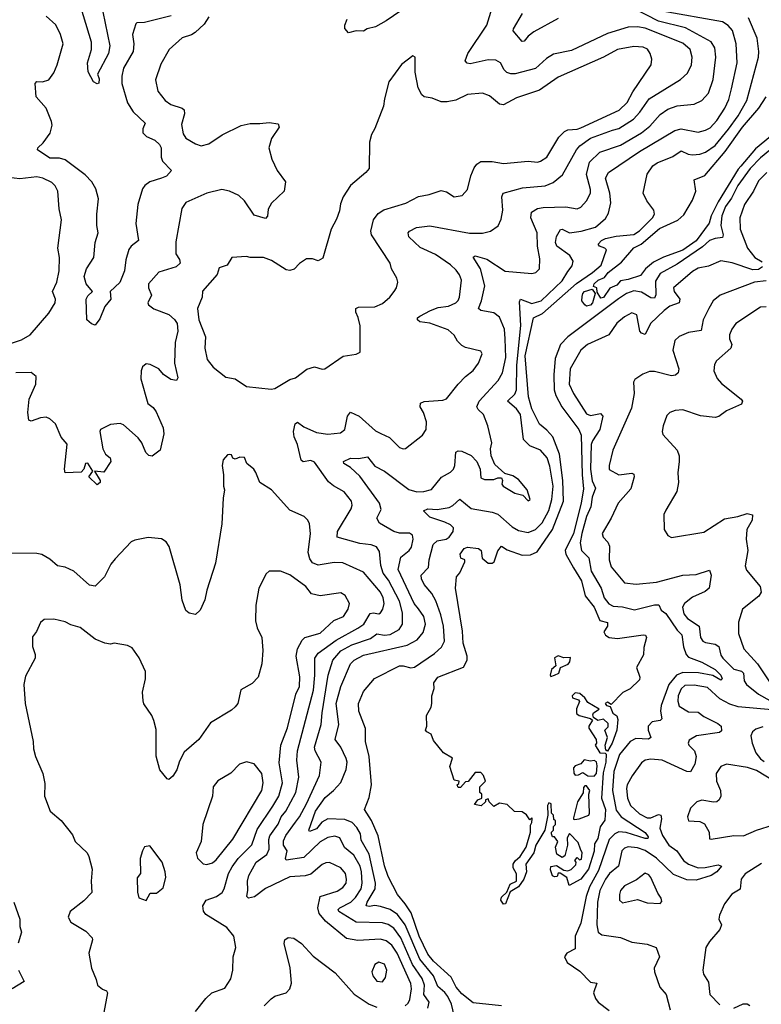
# Model space of a CAD drawing. Extents: x 1771496 to 1971148, y 471553 to 643630.
# Tile 225 of 256: x 1806205 to 1810130, y 597594 to 602803. Entities that reach past the tile are written whole.
import ezdxf

# ---------------------------------------------------------------- set-up
doc = ezdxf.new("R2010")
doc.units = 0

msp = doc.modelspace()

# ---------------------------------------------------------------- linework, layer by layer
at = {"layer": '0CON10XD'}
for points in [[(1806644.8, 602845), (1806681.1, 602665), (1806674.1, 602625), (1806616.2, 602515), (1806625, 602490), (1806623.6, 602466.4), (1806615, 602463.3), (1806596.2, 602475), (1806568.1, 602528.1), (1806563.3, 602575), (1806584.1, 602645), (1806584.2, 602685), (1806499.7, 602965)], [(1808365, 597572.5), (1808372.7, 597605), (1808344.4, 597645), (1808347.2, 597695), (1808335, 597730.4), (1808283.8, 597803.8), (1808221.8, 597945), (1808185, 597996.4), (1808155, 598015.6), (1808125, 598024.8), (1807985, 598028.3), (1807893.3, 598085), (1807890, 598095), (1807900, 598105), (1807957.8, 598135), (1807981.7, 598158.3), (1808012, 598205), (1808018.1, 598235), (1808014.1, 598295), (1808005.9, 598325), (1807972.6, 598382.6), (1807923.3, 598423.3), (1807898.5, 598475), (1807873.4, 598483.4), (1807835, 598476.3), (1807795, 598453.2), (1807709.4, 598370.6), (1807615, 598355.8), (1807611.1, 598365), (1807620.9, 598405), (1807601.6, 598435), (1807600.7, 598459.3), (1807613.1, 598486.9), (1807665, 598558.2), (1807685.7, 598585), (1807722.7, 598655), (1807791.4, 598805), (1807800.4, 598875), (1807768.4, 598935), (1807765.3, 598955), (1807801, 599075), (1807804.8, 599135), (1807837.7, 599335), (1807861.6, 599415), (1807905, 599463.5), (1807963.2, 599495), (1808060.8, 599529.2), (1808095, 599554.2), (1808135, 599546.7), (1808165, 599551), (1808213.2, 599576.8), (1808230.8, 599605), (1808230.5, 599665), (1808215.8, 599725.8), (1808157.2, 599837.2), (1808129.1, 599875), (1808115.6, 599915), (1808109.5, 599989.5), (1808093.8, 600013.8), (1808065.2, 600025.2), (1808005, 600032), (1807885.4, 600065.4), (1807887.5, 600095), (1807959.5, 600215), (1807964.5, 600235), (1807961.1, 600255), (1807922.9, 600305), (1807865, 600336.7), (1807838.3, 600358.3), (1807765, 600462.9), (1807745, 600470.6), (1807705, 600464.4), (1807695, 600472), (1807674.7, 600554.7), (1807656.6, 600596.6), (1807653.9, 600625), (1807661.9, 600665), (1807675, 600674.2), (1807709.3, 600649.3), (1807775, 600618.7), (1807835, 600610.4), (1807903.4, 600616.6), (1807925.7, 600635), (1807939.1, 600705), (1807955, 600727.1), (1808000.6, 600705), (1808088.1, 600628.1), (1808115.7, 600614.3), (1808162.2, 600592.2), (1808215, 600539.2), (1808235, 600532.5), (1808246.7, 600535), (1808336, 600605), (1808355.4, 600634.6), (1808357.3, 600675), (1808341.5, 600725), (1808324.5, 600755), (1808326, 600775), (1808345, 600782.5), (1808445, 600790.6), (1808462.9, 600797.1), (1808525.6, 600875), (1808564.1, 600915.9), (1808605, 600947.1), (1808632.2, 600985), (1808652, 601035), (1808645, 601049.2), (1808565, 601068.6), (1808545, 601079.4), (1808522.4, 601102.4), (1808503.7, 601133.7), (1808471.7, 601161.7), (1808375, 601198.2), (1808323.3, 601205), (1808310, 601215), (1808310, 601225), (1808322, 601235), (1808379.2, 601265), (1808419.9, 601280.1), (1808475, 601287.8), (1808512.2, 601305), (1808525, 601317.3), (1808533.1, 601335), (1808542.5, 601425), (1808532.9, 601452.9), (1808515, 601477.5), (1808485, 601505.6), (1808405, 601560.4), (1808325, 601598.2), (1808264.4, 601655), (1808260.6, 601675), (1808268.6, 601685), (1808305, 601703.6), (1808375, 601711.8), (1808585, 601673.8), (1808655, 601672.9), (1808696.2, 601683.8), (1808737, 601713), (1808753.1, 601746.9), (1808761.1, 601795), (1808756.1, 601865), (1808763.3, 601885), (1808866.7, 601913.3), (1808985.2, 601924.8), (1809028.5, 601941.5), (1809078, 601982), (1809151.2, 602115), (1809169.6, 602135), (1809225, 602176), (1809341.9, 602218.1), (1809375, 602228.1), (1809452.5, 602277.5), (1809486.4, 602313.6), (1809536.1, 602385), (1809702.6, 602487.4), (1809739.9, 602520.1), (1809760.4, 602565), (1809764, 602605), (1809752.5, 602645), (1809715, 602679.7), (1809515, 602758.8), (1809475.2, 602764.8), (1809425, 602763.1), (1809315, 602730), (1809125, 602640.4), (1809029.4, 602620.6), (1808992.2, 602597.8), (1808934.3, 602545), (1808827.5, 602517.5), (1808805, 602516.1), (1808783.1, 602523.1), (1808768.2, 602538.2), (1808748.9, 602575), (1808725, 602589.6), (1808685, 602590.9), (1808588.9, 602568.9), (1808572.6, 602572.6), (1808562.5, 602585), (1808577.3, 602625), (1808677.5, 602775), (1808705.4, 602865)], [(1808315, 599686.9), (1808292.9, 599715), (1808207.4, 599895), (1808221.4, 599958.6), (1808265.9, 599994.1), (1808277.8, 600012.2), (1808287.9, 600055), (1808282.9, 600075), (1808267.1, 600087.1), (1808215, 600087.3), (1808185, 600095.4), (1808108.7, 600138.7), (1808095.6, 600165), (1808118.6, 600211.4), (1808108.7, 600245), (1808005, 600388.2), (1807955, 600433.2), (1807920, 600455), (1807918, 600465), (1807955, 600482.6), (1807999.2, 600480.8), (1808045, 600489.5), (1808085, 600441.2), (1808135, 600413.8), (1808265, 600317.7), (1808306.7, 600305), (1808343.8, 600306.2), (1808385, 600318.2), (1808437.3, 600382.7), (1808485, 600410), (1808500, 600425), (1808507.8, 600445), (1808513.3, 600515), (1808525, 600522.2), (1808545, 600519.5), (1808595, 600498.1), (1808624.4, 600465), (1808641.2, 600425), (1808645, 600380), (1808665, 600371.2), (1808715, 600371.2), (1808735, 600380), (1808755, 600378.8), (1808760, 600365), (1808756.2, 600345), (1808763.8, 600335), (1808825, 600298), (1808868.3, 600288.3), (1808895, 600257.5), (1808906.7, 600265), (1808890, 600315), (1808845, 600370), (1808815, 600389.2), (1808771.9, 600401.9), (1808719.8, 600449.8), (1808699.4, 600495), (1808697, 600533), (1808704.4, 600565), (1808682.9, 600655), (1808659.5, 600715), (1808630.8, 600740.8), (1808624.6, 600755), (1808636.6, 600785), (1808737.9, 600895), (1808760, 600935), (1808777.4, 601015), (1808773.4, 601115), (1808770.3, 601165), (1808745, 601228.6), (1808715, 601251.9), (1808645, 601264.5), (1808633.1, 601275), (1808649.6, 601315), (1808665.7, 601395), (1808644.4, 601484.4), (1808605, 601547.5), (1808615, 601554.2), (1808676.6, 601536.6), (1808775, 601473.2), (1808915, 601460), (1808936.2, 601465), (1808955.6, 601485), (1808957.8, 601537.8), (1808945.3, 601605.3), (1808943.9, 601675), (1808909.6, 601755), (1808913.3, 601785), (1808945, 601804.6), (1808975, 601809.2), (1809095, 601812.2), (1809155, 601802.3), (1809175, 601811.2), (1809205.4, 601845), (1809225.4, 601885), (1809225.3, 601905), (1809203.8, 601983.8), (1809220.7, 602049.3), (1809275, 602101.8), (1809385, 602139.6), (1809496, 602204), (1809540.2, 602239.8), (1809595, 602302.3), (1809635, 602329.7), (1809685, 602347.1), (1809775, 602356.9), (1809815, 602375.5), (1809850, 602415), (1809874.2, 602485.8), (1809888.2, 602605), (1809883.4, 602655), (1809865, 602686.2), (1809729.4, 602759.4), (1809584.9, 602794.9), (1809455, 602862.5)], [(1808255, 602872.7), (1808145, 602797.3), (1808087.5, 602765), (1808044.5, 602755.5), (1808025, 602742.5), (1807985, 602744.2), (1807945, 602733.3), (1807926.4, 602756.4), (1807926.2, 602775), (1807938.6, 602805)], [(1808755, 597585.5), (1808605, 597601.5), (1808545, 597650), (1808515.2, 597685), (1808488.1, 597738.1), (1808395, 597821.9), (1808365, 597858.6), (1808319.4, 597955), (1808276.9, 598076.9), (1808245, 598124.7), (1808204.6, 598175), (1808155, 598270), (1808135, 598327.1), (1808101.9, 598485), (1808066.7, 598566.7), (1808030, 598625), (1808055, 598687.5), (1808067.1, 598755), (1808054.1, 598905), (1808035.4, 598985), (1808035, 599052.5), (1808000, 599145), (1807997.2, 599185), (1808025, 599248.6), (1808082.3, 599317.7), (1808215, 599384.6), (1808235, 599385.3), (1808275, 599374.1), (1808295, 599377.2), (1808400.9, 599449.1), (1808437, 599483), (1808453.2, 599515), (1808447.5, 599595), (1808434.3, 599655), (1808407.8, 599727.8), (1808386.6, 599766.6), (1808345.7, 599815), (1808330.7, 599845), (1808328.8, 599865), (1808368.8, 599905), (1808372.2, 599945), (1808392.8, 600027.2), (1808414, 600046), (1808462, 600055), (1808478.5, 600065), (1808498.8, 600095), (1808500, 600115), (1808485, 600130.5), (1808455.5, 600145.5), (1808375, 600170.7), (1808342, 600205), (1808365.4, 600214.6), (1808415, 600211.7), (1808477.3, 600222.7), (1808497.9, 600232.1), (1808535, 600265.8), (1808595, 600217.8), (1808705, 600198.4), (1808735, 600187.7), (1808810.7, 600120.7), (1808845, 600100.3), (1808895, 600090.5), (1808935, 600106.7), (1808969.5, 600140.5), (1809005, 600205.5), (1809020.8, 600265), (1809028.3, 600335), (1809011.2, 600441.2), (1808996.9, 600485), (1808961.4, 600525), (1808905, 600548.1), (1808872, 600582), (1808855.2, 600715), (1808834.2, 600744.2), (1808786.7, 600785), (1808825, 600821.5), (1808834.5, 600845.5), (1808835.6, 600975), (1808857.1, 601185), (1808849.6, 601310.4), (1808855.7, 601324.3), (1808915, 601302.3), (1808965, 601316.1), (1809075, 601422.2), (1809105, 601470.9), (1809129.5, 601500.5), (1809133.3, 601525), (1809116.7, 601555), (1809047.3, 601605), (1809041.1, 601625), (1809045, 601655.8), (1809066.4, 601693.6), (1809075, 601695.4), (1809115, 601675.3), (1809176.4, 601683.6), (1809252.2, 601705), (1809305, 601750.5), (1809320.7, 601779.2), (1809332.6, 601835), (1809327.8, 601885), (1809305.3, 601965), (1809320.9, 601995), (1809484.6, 602105), (1809672.3, 602217.7), (1809705, 602224.8), (1809795, 602207.7), (1809835, 602217.9), (1809858.8, 602231.2), (1809895, 602269.5), (1809937.1, 602335), (1809958.6, 602381.4), (1809972.6, 602437.4), (1810001.4, 602575), (1809996.2, 602676.2), (1809976.5, 602746.5), (1809955, 602771.8), (1809925, 602791.3), (1809605, 602848.3)], [(1809055, 602809.6), (1808925, 602738.9), (1808895, 602716.4), (1808875, 602690), (1808865, 602686.9), (1808815.8, 602745), (1808817.8, 602755), (1808865.4, 602835)], [(1807205, 602817.5), (1807181.3, 602778.7), (1807133.8, 602736.2), (1807115, 602722.9), (1807065, 602706.7), (1806995.7, 602645), (1806952.7, 602567.3), (1806924.4, 602485), (1806935.6, 602425), (1806975, 602375.6), (1807004.7, 602354.7), (1807065, 602335.6), (1807076.1, 602326.1), (1807076.5, 602305), (1807061.7, 602248.3), (1807069.8, 602199.8), (1807085, 602177.1), (1807135, 602146.7), (1807165, 602136.5), (1807205, 602146.7), (1807275.7, 602194.3), (1807377.2, 602242.8), (1807425, 602254.5), (1807475, 602253.1), (1807525, 602260), (1807572.5, 602252.5), (1807577.5, 602235), (1807538, 602175), (1807523.3, 602125), (1807538.8, 602065), (1807568, 602005), (1807611.2, 601945), (1807604.1, 601895.9), (1807537.4, 601832.6), (1807520.2, 601799.8), (1807516.5, 601763.5), (1807505, 601751.4), (1807445, 601769.2), (1807395.3, 601845.3), (1807365, 601872.2), (1807315.9, 601895.9), (1807275, 601905.4), (1807195, 601885.4), (1807085, 601835.8), (1807062.9, 601805), (1807031.6, 601628.4), (1807031.3, 601565), (1807050, 601535), (1807054.5, 601515.5), (1807032.5, 601495), (1806942, 601468), (1806887.1, 601405), (1806886.7, 601385), (1806902.9, 601345), (1806882.5, 601305), (1806886.2, 601295), (1806915, 601272.9), (1806995, 601243.5), (1807025, 601217.5), (1807039.1, 601195), (1807041.6, 601155), (1807028.2, 601095), (1807023.8, 600985), (1807041.2, 600908.8), (1807035, 600893.8), (1807005, 600898.6), (1806966.2, 600926.2), (1806940.8, 600955), (1806895, 600978.9), (1806875, 600982.9), (1806855, 600966), (1806847.8, 600945), (1806846.7, 600903.3), (1806882.9, 600772.9), (1806912.1, 600752.1), (1806928, 600728), (1806964.5, 600644.5), (1806967.6, 600612.4), (1806948.8, 600525), (1806905.4, 600494.6), (1806887.6, 600497.6), (1806872.7, 600512.7), (1806850.5, 600565), (1806831.4, 600591.4), (1806755, 600660), (1806736.4, 600666.4), (1806685, 600661.4), (1806632, 600635), (1806628.6, 600625), (1806645, 600532.5), (1806658.8, 600505), (1806683.3, 600485), (1806687.5, 600465), (1806650, 600410), (1806600, 600415), (1806631.2, 600365), (1806630, 600355), (1806615, 600342.5), (1806571.2, 600385), (1806592.5, 600415), (1806565, 600457.1), (1806554, 600455), (1806543.8, 600425), (1806530, 600410), (1806446.1, 600406.1), (1806441.4, 600425), (1806456.7, 600556.7), (1806425, 600594), (1806394.7, 600664.7), (1806365, 600691.9), (1806345, 600700), (1806315, 600697.1), (1806265, 600678.6), (1806252.5, 600685), (1806248.5, 600725), (1806254.4, 600795), (1806290, 600875), (1806291.2, 600915), (1806265, 600935.7), (1806185, 600934.3)], [(1807006.8, 602823.2), (1806865, 602788.9), (1806825, 602785.8), (1806819.7, 602780.3), (1806802.2, 602725), (1806808.2, 602675), (1806804.6, 602635.4), (1806755, 602545.8), (1806744.7, 602505), (1806744.8, 602464.8), (1806775, 602362.9), (1806804.8, 602314.8), (1806868.1, 602255), (1806856.7, 602225), (1806856.7, 602205), (1806875.3, 602185.3), (1806919.2, 602165), (1806945, 602141.9), (1806953.8, 602125), (1806953.6, 602075), (1806960, 602055), (1807007.5, 602005), (1806981.4, 601975), (1806955, 601963.8), (1806894.4, 601945), (1806866.5, 601925), (1806855, 601907.5), (1806830, 601825), (1806818.8, 601725), (1806834, 601635), (1806795, 601605.6), (1806782.2, 601587.8), (1806766.8, 601533.3), (1806759.5, 601475), (1806735, 601412), (1806683.3, 601365), (1806687.5, 601325), (1806656, 601285), (1806629.2, 601220.8), (1806605, 601187.5), (1806585, 601193.3), (1806560, 601215), (1806555.8, 601325), (1806565, 601342), (1806590, 601365), (1806556.9, 601405), (1806546.4, 601445), (1806558.8, 601485), (1806597.5, 601545), (1806603.5, 601625), (1806620.5, 601675), (1806613.1, 601715), (1806612.3, 601775), (1806621.3, 601855), (1806607.8, 601907.8), (1806585.9, 601945.9), (1806551.5, 601981.5), (1806445, 602062.5), (1806415, 602069.6), (1806365, 602070), (1806299.2, 602115), (1806300, 602125), (1806328.8, 602151.2), (1806366.6, 602203.4), (1806376.2, 602245), (1806373.8, 602265), (1806344.6, 602335), (1806291.8, 602395), (1806287.1, 602465), (1806295, 602475.6), (1806325.7, 602474.3), (1806358.8, 602485), (1806385, 602521.2), (1806403.3, 602565), (1806434.4, 602675), (1806420.6, 602725), (1806395.4, 602775.4), (1806345, 602822.5)], [(1810175, 602113.1), (1810125, 602071.5), (1810071.1, 602015), (1810006.2, 601925), (1809971.4, 601858.6), (1809940.5, 601815), (1809920.5, 601765), (1809916, 601715), (1809927.2, 601665), (1809925, 601651.1), (1809885, 601645.6), (1809855, 601634), (1809819.1, 601600.9), (1809685, 601508.9), (1809595, 601459.6), (1809570.4, 601419.6), (1809571.8, 601348.2), (1809565, 601330.4), (1809545, 601332), (1809495, 601361), (1809455, 601367.8), (1809415.9, 601354.1), (1809374.6, 601325.4), (1809106.3, 601125), (1809067.4, 601085), (1809039.4, 601010.6), (1809031, 600925), (1809034.3, 600845), (1809042.4, 600815), (1809074.2, 600754.2), (1809163.9, 600635), (1809175.5, 600605.5), (1809181.1, 600395), (1809188.6, 600321.4), (1809175.8, 600245), (1809135.1, 600085), (1809091.6, 599995), (1809095.2, 599975), (1809136.1, 599903.9), (1809178.1, 599835), (1809197.3, 599755), (1809246, 599695), (1809274.4, 599624.4), (1809315, 599613.3), (1809315.6, 599595), (1809296.2, 599565), (1809305, 599546.7), (1809325, 599534), (1809368.3, 599528.3), (1809505, 599548.8), (1809516.1, 599546.1), (1809522.5, 599535), (1809508.3, 599481.7), (1809506.4, 599443.6), (1809470, 599375), (1809487.5, 599325), (1809485, 599310), (1809435, 599262.5), (1809397, 599243), (1809335, 599180), (1809315, 599192.5), (1809303.3, 599185), (1809310, 599175), (1809330, 599170), (1809343.9, 599133.9), (1809365, 599120), (1809370.9, 599100.9), (1809365, 599043.3), (1809340, 598975), (1809315, 598932.5), (1809307.5, 598937.5), (1809304, 598965), (1809315.8, 599005.8), (1809301.2, 599045), (1809318.7, 599061.3), (1809319.5, 599079.5), (1809295, 599102.5), (1809265, 599096), (1809241.7, 599111.7), (1809237.5, 599125), (1809242.5, 599135), (1809271.2, 599155), (1809210.9, 599190.9), (1809195.9, 599215.9), (1809168.6, 599238.6), (1809145, 599242.5), (1809128.8, 599225), (1809130, 599215), (1809162.5, 599205), (1809167.5, 599195), (1809152.4, 599157.6), (1809152.5, 599132.5), (1809165, 599121.4), (1809226.1, 599106.1), (1809236.7, 599096.7), (1809217.1, 599065), (1809217.1, 599055), (1809255.7, 598995), (1809256.7, 598975), (1809250, 598965), (1809275, 598924), (1809303, 598923), (1809308, 598918), (1809306.2, 598875), (1809292.3, 598817.7), (1809284.3, 598685), (1809305.5, 598625), (1809301.3, 598568.7), (1809277.5, 598532.5), (1809265, 598471.2), (1809247.1, 598442.9), (1809245, 598403.8), (1809215, 598308), (1809174.3, 598255), (1809112.5, 598222.5), (1809100, 598265), (1809065, 598287.5), (1809055, 598287.5), (1809049.3, 598270.7), (1809035, 598267.5), (1809024.1, 598274.1), (1809013.8, 598305), (1809016.4, 598323.6), (1809045, 598327.5), (1809085, 598303.3), (1809105, 598300), (1809123, 598307), (1809148.3, 598331.7), (1809150, 598345), (1809142.5, 598355), (1809155, 598370), (1809168.3, 598358.3), (1809178.8, 598361.2), (1809182.5, 598395), (1809172.5, 598415), (1809160.7, 598450.7), (1809115, 598496.7), (1809102.9, 598475), (1809104.5, 598435), (1809090.5, 598379.5), (1809075, 598370), (1809047.5, 598387.5), (1809040, 598425), (1809053.3, 598455), (1809035, 598480), (1809025, 598480), (1809020, 598495), (1809020, 598505), (1809030, 598515), (1809030, 598535), (1809040, 598545), (1809040, 598565), (1809031.7, 598571.7), (1809030, 598595), (1809020, 598605), (1809017.5, 598655), (1809005, 598660), (1808997.5, 598645), (1809000, 598595), (1808983.8, 598515), (1808935.7, 598435), (1808925.4, 598394.6), (1808882.9, 598335), (1808887.1, 598295), (1808872.9, 598255), (1808844.2, 598215), (1808801.1, 598188.9), (1808775.6, 598125), (1808765, 598122.9), (1808750.6, 598145), (1808755, 598161.2), (1808782.1, 598187.9), (1808801.3, 598228.7), (1808834.4, 598245.6), (1808834.4, 598284.4), (1808817.1, 598315), (1808816.4, 598335), (1808826.4, 598353.6), (1808853.6, 598375), (1808885.4, 598425), (1808908.6, 598505), (1808908, 598542), (1808916, 598555), (1808917.5, 598575), (1808915, 598580), (1808905, 598570), (1808886.4, 598596.4), (1808865, 598612.5), (1808823, 598613), (1808785, 598650), (1808745, 598657.5), (1808715, 598640), (1808690, 598665), (1808685, 598680), (1808670, 598675), (1808670, 598665), (1808647, 598643), (1808611.7, 598651.7), (1808630, 598675), (1808650, 598685), (1808650, 598705), (1808640, 598715), (1808640, 598745), (1808670, 598775), (1808660, 598805), (1808645, 598820), (1808615, 598820), (1808578.3, 598771.7), (1808565, 598770), (1808538.3, 598741.7), (1808525, 598740), (1808520, 598755), (1808528.3, 598761.7), (1808530, 598775), (1808505, 598780), (1808481.7, 598851.7), (1808496.1, 598896.1), (1808447.5, 598925), (1808395, 598990), (1808383, 599023), (1808360, 599035), (1808353.3, 599045), (1808360, 599065), (1808358.3, 599121.7), (1808382.5, 599165), (1808386.7, 599185), (1808386.7, 599225), (1808398.8, 599265), (1808396.7, 599295), (1808417.5, 599325), (1808553.2, 599376.8), (1808573.6, 599415), (1808573.6, 599435), (1808552.7, 599505), (1808548.3, 599568.3), (1808511.2, 599795), (1808516.7, 599855), (1808533.6, 599876.4), (1808560, 599935), (1808560, 599945), (1808540, 599955), (1808536.7, 599975), (1808558, 600005), (1808575, 600013.1), (1808632.5, 600005), (1808647.5, 599995), (1808652.5, 599955), (1808685, 599927.5), (1808705, 599927.5), (1808716.7, 599935), (1808735, 599993.3), (1808755, 600017.5), (1808785, 599998), (1808865, 599969.2), (1808907.5, 599972.5), (1808943.2, 599986.8), (1809024.5, 600105), (1809083.7, 600255), (1809079.5, 600365), (1809062.4, 600505), (1809025.8, 600595.8), (1808995, 600631.6), (1808955, 600663.6), (1808915, 600744.6), (1808897.5, 600807.5), (1808879.3, 601025), (1808924, 601225), (1808971.2, 601248.8), (1809151.9, 601408.1), (1809236.4, 601465), (1809281.8, 601505), (1809310, 601585), (1809302.5, 601595), (1809274, 601605), (1809265.6, 601615), (1809283.8, 601635), (1809305, 601646.3), (1809361.6, 601658.4), (1809455, 601666.4), (1809485, 601686.6), (1809554.4, 601755), (1809564, 601775), (1809561.2, 601795), (1809524.3, 601844.3), (1809504, 601885), (1809525.6, 601985), (1809555, 602030), (1809578, 602045), (1809661.3, 602078.7), (1809705, 602109.2), (1809741.8, 602091.7), (1809765, 602088.1), (1809805, 602091.9), (1809835, 602102.7), (1809885, 602138.1), (1809955.3, 602224.7), (1810007.8, 602295), (1810053.4, 602375), (1810114.7, 602605), (1810116.6, 602635), (1810107.5, 602705), (1810062.5, 602812.5)], [(1807535, 600847.5), (1807555, 600852.5), (1807635, 600900), (1807665, 600908), (1807725, 600954.2), (1807765, 600966.7), (1807805, 600953.8), (1807820, 600955), (1807917, 601023), (1807986.4, 601033.6), (1808006.2, 601043.8), (1808006.4, 601183.6), (1807996.9, 601226.9), (1807983.1, 601255), (1807983.3, 601275), (1807998.6, 601281.4), (1808085, 601284.5), (1808125, 601301.5), (1808164.2, 601335), (1808187.1, 601365), (1808199.2, 601385), (1808205.7, 601415), (1808200.8, 601435), (1808172.9, 601485), (1808165.7, 601515), (1808066.8, 601665), (1808063.7, 601685), (1808077.8, 601745), (1808101.5, 601778.5), (1808132.4, 601797.6), (1808248.3, 601831.7), (1808315, 601868.5), (1808372.1, 601877.9), (1808435, 601899.2), (1808463, 601893), (1808505, 601866), (1808546.6, 601873.4), (1808574.4, 601905), (1808592.8, 601977.2), (1808610.8, 602019.2), (1808625, 602039.2), (1808645, 602052.2), (1808705, 602052.9), (1808765, 602042.1), (1808895, 602054.6), (1808945, 602049.6), (1808962, 602055), (1808995.4, 602075), (1809058.6, 602181.4), (1809087.7, 602212.3), (1809105, 602220), (1809155, 602223.3), (1809175, 602230.5), (1809377.2, 602325), (1809420.5, 602365), (1809449, 602421), (1809546.7, 602565), (1809549.6, 602595), (1809541.8, 602625), (1809526.7, 602646.7), (1809505, 602658.2), (1809455, 602661.1), (1809368.1, 602645), (1809294.8, 602605.2), (1809055, 602498.4), (1808955, 602430.8), (1808835, 602390.3), (1808765, 602352.9), (1808745, 602355.6), (1808690.9, 602400.9), (1808655, 602413.5), (1808575, 602406.8), (1808512.9, 602377.1), (1808467.9, 602367.9), (1808435, 602368.9), (1808387.8, 602387.8), (1808345.6, 602395.6), (1808333.8, 602405), (1808313, 602443), (1808298, 602525), (1808297.5, 602605), (1808285, 602612.5), (1808225, 602566.7), (1808158.8, 602475), (1808135.7, 602384.3), (1808130, 602345), (1808085, 602227.5), (1808066.2, 602195), (1808056.2, 602155), (1808053.9, 602016.1), (1808036.7, 601995), (1807955, 601926), (1807917.3, 601865), (1807901.9, 601828.1), (1807897.9, 601792.1), (1807882.1, 601747.9), (1807852.5, 601695), (1807808.8, 601541.2), (1807785, 601526.7), (1807755, 601537.5), (1807722.7, 601537.3), (1807685, 601512.5), (1807657.4, 601482.6), (1807635, 601475.6), (1807615, 601479.5), (1807538.3, 601528.3), (1807495, 601544.4), (1807425, 601544.3), (1807405, 601550.8), (1807327.5, 601545), (1807303.3, 601505), (1807259.7, 601490.3), (1807250, 601455), (1807173.1, 601366.9), (1807170.6, 601335), (1807146.7, 601275), (1807152.9, 601215), (1807188.9, 601125), (1807184.4, 601065), (1807196.7, 601005), (1807228.9, 600965), (1807295, 600912.5), (1807345, 600902.9), (1807405, 600862.9), (1807535, 600847.5)], [(1810178.4, 602185), (1810099.7, 602120.3), (1810022, 602028), (1810007.2, 602012.8), (1809900.7, 601839.3), (1809863.8, 601766.2), (1809854.3, 601725.7), (1809785, 601632.4), (1809715, 601583.6), (1809612.5, 601547.5), (1809559.3, 601520.7), (1809516.7, 601485), (1809489.7, 601450.3), (1809425, 601428.3), (1809385, 601421.6), (1809365, 601398.2), (1809327.9, 601382.1), (1809295, 601333.8), (1809280.2, 601330.2), (1809261.2, 601361.2), (1809260, 601385), (1809241.7, 601391.7), (1809244.5, 601405), (1809265.8, 601425), (1809300.7, 601439.3), (1809318.8, 601465), (1809390, 601520), (1809454.5, 601595.5), (1809494.5, 601615.5), (1809591.7, 601698.3), (1809687.2, 601742.8), (1809719.4, 601770.6), (1809765, 601847.8), (1809783.6, 601895), (1809773.9, 601956.1), (1809830.4, 601979.6), (1809938, 602105), (1810030.2, 602235), (1810116.8, 602335), (1810156.2, 602395)], [(1810158.9, 601995), (1810115, 601950), (1810088, 601895), (1810040, 601825), (1810016.9, 601755), (1810018.2, 601695), (1810055.9, 601595), (1810095, 601545.3), (1810135, 601521.4)], [(1806129.1, 601080.9), (1806215, 601108.5), (1806260, 601135), (1806359.1, 601250.9), (1806392.5, 601305), (1806394.3, 601325), (1806378.2, 601365), (1806400.8, 601415), (1806414.5, 601475), (1806415.5, 601545), (1806406.9, 601595), (1806425.5, 601745), (1806413.1, 601803.1), (1806406, 601895), (1806393.3, 601923.3), (1806375, 601941.2), (1806327.1, 601965), (1806295, 601972.5), (1806205, 601961.1), (1806115, 601971.1)], [(1810135.4, 601495), (1810115, 601482.1), (1810085, 601480.3), (1809975, 601517.4), (1809915, 601527.3), (1809850.1, 601499.9), (1809795, 601487.9), (1809765, 601471.5), (1809665.6, 601385), (1809668.2, 601365), (1809698.7, 601325), (1809695, 601305.7), (1809645, 601287.5), (1809615, 601263.9), (1809544.1, 601195), (1809515, 601136.9), (1809495, 601143.9), (1809486.7, 601155), (1809471.4, 601241.4), (1809445, 601251.8), (1809405, 601231.8), (1809365, 601197.3), (1809323.1, 601135), (1809210, 601085), (1809174.5, 601055), (1809118.8, 600955), (1809112.9, 600875), (1809135.8, 600825.8), (1809205, 600717.5), (1809225, 600708.9), (1809279.1, 600719.1), (1809291.1, 600705), (1809275.8, 600635), (1809235.7, 600575), (1809229.3, 600555), (1809225.4, 600425), (1809234.1, 600364.1), (1809251.4, 600325), (1809235, 600277.5), (1809227.7, 600225), (1809205, 600174.4), (1809179.6, 600085), (1809171.7, 600035), (1809178.2, 599995), (1809216.1, 599956.1), (1809229.6, 599885), (1809282.4, 599795), (1809298.4, 599745), (1809322.2, 599712.2), (1809345, 599699.8), (1809395, 599695.9), (1809459, 599681), (1809565, 599707.8), (1809587.7, 599707.7), (1809599.6, 599679.6), (1809625, 599661.2), (1809684.1, 599574.1), (1809709.2, 599549.2), (1809718.8, 599485), (1809732.3, 599445), (1809745, 599429.5), (1809815, 599403.3), (1809886.1, 599365), (1809915, 599335.4), (1809922.9, 599315), (1809915, 599308.9), (1809872.9, 599332.9), (1809797.8, 599347.8), (1809715, 599349.3), (1809680.4, 599335), (1809641.2, 599285), (1809600.4, 599175), (1809596.9, 599145), (1809603.3, 599105), (1809594.6, 599095.4), (1809552, 599088), (1809531.8, 599065), (1809531.8, 599045), (1809544.5, 599005), (1809532.8, 598997.2), (1809465, 598999.6), (1809435, 598983.5), (1809379.3, 598915), (1809349, 598825), (1809342.8, 598725), (1809361, 598621), (1809388.5, 598585), (1809515, 598502.1), (1809530.2, 598480.2), (1809529.5, 598470.5), (1809515, 598470.4), (1809415, 598501.9), (1809375, 598506), (1809355, 598495.7), (1809325.1, 598464.9), (1809268.4, 598301.6), (1809221.1, 598215), (1809202.3, 598165), (1809175, 598022.5), (1809144.6, 597955), (1809145, 597886.7), (1809100, 597865), (1809087.3, 597845), (1809102.7, 597815), (1809168.8, 597768.8), (1809225, 597711.5), (1809260, 597705), (1809242.2, 597655), (1809251.8, 597625), (1809266.6, 597605), (1809325, 597561.5)], [(1810155, 601421.6), (1810094, 601415), (1809911.4, 601345), (1809875.6, 601315), (1809852.7, 601275), (1809822.1, 601215), (1809812, 601158), (1809745, 601147.3), (1809695, 601127.5), (1809671.5, 601105), (1809661.2, 601055), (1809693.4, 600955), (1809689.3, 600935), (1809675, 600922), (1809655, 600918.4), (1809565, 600942.1), (1809538.7, 600941.3), (1809502.1, 600927.9), (1809460.5, 600899.5), (1809453.3, 600885), (1809457.3, 600825), (1809441.9, 600748.1), (1809343.8, 600525), (1809324.1, 600444.1), (1809325, 600423.8), (1809375, 600394.6), (1809445, 600403.3), (1809455, 600398), (1809457.3, 600385), (1809438.9, 600321.1), (1809372.5, 600245), (1809334.6, 600165.4), (1809287.1, 600085), (1809292.9, 600065), (1809318.1, 600038.1), (1809326.9, 600016.9), (1809325.4, 599945), (1809335, 599908), (1809405, 599824.4), (1809467.4, 599817.4), (1809575, 599828), (1809715, 599863.4), (1809785, 599867.3), (1809855, 599891.2), (1809864.4, 599864.4), (1809853.1, 599795), (1809832.5, 599777.5), (1809765, 599748), (1809723.8, 599715), (1809713.5, 599695), (1809720.1, 599660.1), (1809739.5, 599635), (1809800.6, 599595), (1809808.5, 599535), (1809821.1, 599515), (1809835, 599507.1), (1809885, 599498.6), (1809905, 599486.2), (1809915, 599440.8), (1809925.3, 599425), (1809985, 599367.5), (1810025, 599355.7), (1810035, 599345.4), (1810039.3, 599305), (1810051.6, 599285), (1810114.9, 599234.9), (1810175, 599200.5)], [(1809205, 601286.7), (1809195, 601294), (1809180, 601315), (1809181.1, 601338.9), (1809184.6, 601355), (1809194.5, 601365), (1809235, 601377.5), (1809251.2, 601355), (1809235.6, 601305), (1809225, 601292.7), (1809205, 601286.7)], [(1810155, 601283.3), (1810125, 601282.9), (1809994.6, 601195.4), (1809972.9, 601165), (1809960.6, 601135), (1809960.6, 601115), (1809973.3, 601085), (1809968.9, 601065), (1809892, 600998), (1809881.3, 600978.7), (1809878.1, 600945), (1809895.7, 600905), (1809918.3, 600878.3), (1810022.5, 600795), (1810030.8, 600785), (1810025, 600768.8), (1809945, 600734.2), (1809905.5, 600704.5), (1809885, 600698.1), (1809807.6, 600707.6), (1809715, 600738.8), (1809673.7, 600736.3), (1809645, 600724), (1809630.3, 600709.7), (1809610, 600655), (1809604.2, 600625), (1809607.7, 600607.7), (1809684.2, 600525), (1809694.2, 600495), (1809694.3, 600465), (1809688.1, 600405), (1809691.1, 600355), (1809683.4, 600306.6), (1809625, 600207.5), (1809614.3, 600185), (1809616, 600105), (1809635, 600073.8), (1809655, 600063.1), (1809825, 600092.2), (1809935, 600161.5), (1810005, 600173.8), (1810055, 600190.5), (1810083.3, 600183.3), (1810082.1, 600155), (1810053.5, 600105), (1810049.5, 600055), (1810058.9, 599995), (1810044.2, 599914.2), (1810051.2, 599891.2), (1810123.1, 599805), (1810128.6, 599775), (1810116.5, 599753.5), (1810030, 599685), (1810009.4, 599615), (1810009.1, 599555), (1810036.4, 599475), (1810110.4, 599395), (1810176.2, 599295)], [(1808245.6, 597585), (1808260.7, 597599.3), (1808270, 597620), (1808278.7, 597675), (1808275, 597704.2), (1808202.2, 597865), (1808175, 597907.1), (1808145, 597929.5), (1808115, 597937.7), (1807995, 597930.8), (1807935, 597942.7), (1807823.4, 598033.4), (1807790, 598075), (1807782.2, 598105), (1807795.4, 598164.6), (1807885, 598192.7), (1807915, 598212.1), (1807932.3, 598235), (1807935.3, 598255), (1807929.3, 598285), (1807905, 598316), (1807845, 598343.3), (1807825, 598342.5), (1807805, 598333.5), (1807745, 598283.1), (1807715, 598273.4), (1807635, 598268.8), (1807505, 598206.2), (1807447.4, 598162.6), (1807415.7, 598155.7), (1807407.5, 598165), (1807412.8, 598197.2), (1807410.4, 598245), (1807417.7, 598275), (1807456.2, 598345), (1807513.3, 598386.7), (1807524.8, 598415.2), (1807523, 598465), (1807528.1, 598485), (1807573.5, 598546.5), (1807588.1, 598585), (1807613.6, 598616.4), (1807666.4, 598715), (1807682.2, 598795), (1807671.4, 598885), (1807674.3, 598935), (1807759.3, 599255), (1807767.6, 599335), (1807767, 599425), (1807785, 599450.8), (1807879.5, 599520.5), (1807994.5, 599584.5), (1808025.9, 599605), (1808059, 599661), (1808075, 599664.7), (1808105, 599658.8), (1808115, 599664.4), (1808127.2, 599685), (1808134, 599714), (1808129.1, 599745), (1808114, 599775), (1808025, 599880.6), (1807915, 599929.7), (1807869.3, 599930.7), (1807785, 599917.7), (1807755, 599930), (1807740.2, 599950.2), (1807730.8, 599985), (1807744.6, 600085), (1807738.1, 600135), (1807729.2, 600155), (1807710, 600175), (1807635, 600207.5), (1807536.7, 600315), (1807476.2, 600355), (1807455, 600407.5), (1807443.3, 600425), (1807407.5, 600455), (1807395, 600487.5), (1807370.7, 600489.3), (1807345, 600477.5), (1807333.6, 600483.6), (1807325, 600500), (1807315, 600502.5), (1807305, 600500), (1807282.5, 600475), (1807276.7, 600445), (1807284, 600395), (1807283.1, 600335), (1807289.4, 600315), (1807281.9, 600271.9), (1807274.5, 600135), (1807242, 599928), (1807195.7, 599785), (1807185.5, 599734.5), (1807160.5, 599679.5), (1807135, 599656.7), (1807102.3, 599662.3), (1807085, 599677.5), (1807065, 599732.5), (1807053.8, 599813.8), (1806996.2, 600016.2), (1806980.9, 600040.9), (1806955, 600055.8), (1806885, 600064.2), (1806815, 600050), (1806795, 600040), (1806709.7, 599950.3), (1806687.9, 599922.1), (1806652.9, 599855), (1806605, 599806.5), (1806575, 599811.5), (1806491.4, 599885), (1806446.2, 599906.2)], [(1806446.2, 599906.2), (1806405, 599914.4), (1806365, 599949.2), (1806322.7, 599972.7), (1806295, 599979.2), (1806135, 599980)], [(1807135, 597555.5), (1807190.5, 597625), (1807222.5, 597655), (1807290, 597680), (1807321.9, 597728.1), (1807332.9, 597775), (1807335.5, 597844.5), (1807348.6, 597895), (1807338.6, 597955), (1807300.6, 598000.6), (1807189.1, 598069.1), (1807177.1, 598087.1), (1807173.9, 598115), (1807191.4, 598145), (1807246.6, 598163.4), (1807276, 598185), (1807287.6, 598205), (1807310.4, 598285), (1807329, 598321), (1807361, 598365), (1807433.1, 598436.9), (1807461.9, 598518.1), (1807545, 598641.3), (1807575.7, 598695), (1807595.5, 598765), (1807578.2, 598871.8), (1807586.8, 598965), (1807622.7, 599057.3), (1807666.8, 599235), (1807686.1, 599275), (1807686.8, 599326.8), (1807668.6, 599435), (1807675.3, 599474.7), (1807699.5, 599520.5), (1807714.3, 599535), (1807795, 599557.7), (1807867.1, 599625), (1807918.6, 599645), (1807942.7, 599685), (1807950.6, 599715), (1807926.8, 599756.8), (1807905, 599770.4), (1807795, 599755.3), (1807749.2, 599765), (1807718.5, 599805), (1807635.4, 599865.4), (1807585, 599886), (1807525, 599886), (1807509.1, 599870.9), (1807470, 599795), (1807454.4, 599705), (1807452.4, 599622.4), (1807461.4, 599585), (1807485.6, 599535), (1807491.5, 599465), (1807486.4, 599395), (1807466.7, 599325), (1807435, 599290.8), (1807375, 599256.7), (1807358.6, 599185), (1807345, 599167.5), (1807325, 599149.4), (1807215, 599082.9), (1807153.8, 598995), (1807075, 598927.5), (1807050.3, 598879.7), (1807035.7, 598835), (1807015, 598801.2), (1806995, 598783.8), (1806985, 598786.7), (1806945.7, 598835), (1806926.4, 598906.4), (1806927.2, 599047.2), (1806914.5, 599094.5), (1806905, 599121.2), (1806862.6, 599182.6), (1806858.7, 599198.7), (1806854.3, 599245), (1806870.8, 599315), (1806870, 599355), (1806837.7, 599427.7), (1806799.5, 599479.5), (1806775, 599492.5), (1806705, 599503.8), (1806685, 599498.8), (1806655, 599503.8), (1806605, 599526.2), (1806525, 599587.5), (1806475, 599601.4), (1806445, 599618), (1806385, 599630.8), (1806335, 599630), (1806315, 599613.8), (1806294.4, 599565.6), (1806272.2, 599537.8), (1806272.4, 599487.6), (1806286.9, 599445), (1806286.7, 599425), (1806235, 599330), (1806227.1, 599285), (1806234.6, 599185), (1806276.1, 598985), (1806278.5, 598945), (1806288.5, 598905), (1806328.1, 598815), (1806338.3, 598761.7), (1806335.7, 598695.7), (1806365.5, 598615.5), (1806425, 598566), (1806485, 598490), (1806498.6, 598455), (1806561.2, 598395), (1806570, 598375), (1806588.3, 598308.3), (1806582.5, 598245), (1806585.8, 598185), (1806545, 598141.1), (1806471.9, 598085), (1806462.2, 598055), (1806475, 598028.6), (1806555, 597980), (1806588, 597945), (1806590.8, 597935), (1806570, 597865), (1806584.3, 597785), (1806610, 597725), (1806615.9, 597695.9), (1806643, 597673), (1806664.2, 597664.2), (1806669.2, 597655), (1806634.6, 597465)], [(1808504.8, 597534.8), (1808490, 597595), (1808470.2, 597635), (1808455, 597656.2), (1808417.9, 597687.9), (1808394.2, 597745), (1808322.9, 597832.9), (1808244.1, 598014.1), (1808205, 598068.4), (1808165, 598094.8), (1808115, 598110.7), (1808085, 598117), (1808055, 598111), (1808039.1, 598115), (1808043.9, 598135), (1808085.6, 598205), (1808088.7, 598235), (1808055, 598388.5), (1808012.7, 598462.7), (1808007.7, 598495), (1807989.4, 598529.4), (1807965, 598555.7), (1807925, 598570.9), (1807835, 598575.3), (1807803.2, 598556.8), (1807775, 598522), (1807738.3, 598508.3), (1807735.7, 598515), (1807770.7, 598615), (1807821.5, 598688.5), (1807866.1, 598725), (1807903.6, 598766.4), (1807933.3, 598836.7), (1807937.7, 598875), (1807933.2, 598895), (1807903.9, 598955), (1807874.7, 598995), (1807894.3, 599075), (1807880.4, 599185), (1807905, 599275.6), (1807955, 599395.6), (1807974.5, 599415), (1808025, 599440.8), (1808255.7, 599494.3), (1808307.8, 599522.2), (1808339.4, 599560.6), (1808352.8, 599605), (1808342.9, 599645), (1808315, 599686.9)], [(1809015, 599327.5), (1809035, 599334.3), (1809057.5, 599345), (1809066.2, 599375), (1809107, 599393), (1809116.2, 599405), (1809119.3, 599429.3), (1809085, 599426), (1809055, 599437.1), (1809035, 599426.7), (1809042.5, 599385), (1809019.2, 599365), (1809012, 599335), (1809015, 599327.5)], [(1810185, 599151.6), (1810007.7, 599167.7), (1809962.5, 599182.5), (1809909.7, 599209.7), (1809845, 599270), (1809775, 599283.1), (1809725, 599281.1), (1809705, 599262.7), (1809689.5, 599225), (1809687.1, 599197.1), (1809695, 599171.4), (1809745, 599141.1), (1809795, 599139.2), (1809825, 599116.2), (1809900.3, 599080.3), (1809916.9, 599065), (1809919.7, 599040.3), (1809907.6, 599032.4), (1809786.2, 599015), (1809748.3, 598991.7), (1809742, 598975), (1809746, 598965), (1809775.8, 598935), (1809785.5, 598905.5), (1809777.5, 598865), (1809755, 598823.5), (1809735, 598824.6), (1809605, 598884.6), (1809545, 598891.5), (1809515, 598885.5), (1809495, 598872.2), (1809447, 598803), (1809420, 598755), (1809416.5, 598735), (1809421.2, 598685), (1809437.3, 598645), (1809485, 598600.8), (1809525, 598580.8), (1809545, 598581.2), (1809585, 598598.4), (1809598.2, 598595), (1809601.5, 598575), (1809592.7, 598525), (1809606.1, 598486.1), (1809640.2, 598435), (1809683.2, 598405), (1809718.1, 598355), (1809745, 598334.4), (1809795, 598315.7), (1809833.3, 598316.7), (1809901.5, 598331.5), (1809918.5, 598325), (1809895.2, 598294.8), (1809865.2, 598274.8), (1809785, 598250.5), (1809735, 598251.7), (1809665, 598281.3), (1809575, 598367.4), (1809515, 598407), (1809475, 598421.6), (1809425, 598427.4), (1809405, 598420), (1809391.8, 598405), (1809373.3, 598325), (1809326.5, 598285), (1809304.9, 598255.1), (1809275.9, 598195.9), (1809262.6, 598135), (1809259, 598015), (1809266.7, 597975), (1809285, 597961.5), (1809385, 597947.5), (1809445, 597922.9), (1809525, 597911.2), (1809573.8, 597893.8), (1809591.4, 597845), (1809563.1, 597785), (1809564.3, 597765), (1809592.9, 597685), (1809625.6, 597645), (1809646.9, 597565)], [(1810138.5, 599061.5), (1810101.1, 599048.9), (1810082.5, 599035), (1810074.3, 599015), (1810080.8, 598975), (1810100.6, 598925), (1810125, 598893.3), (1810145, 598878.7)], [(1807195, 598333.8), (1807225, 598342.5), (1807245, 598357.5), (1807332, 598468), (1807486.1, 598725), (1807493.9, 598765), (1807486.4, 598815), (1807445, 598866.2), (1807405, 598876), (1807367.5, 598865), (1807322.8, 598817.2), (1807253.6, 598776.4), (1807228.6, 598745), (1807224.4, 598695), (1807174.1, 598545), (1807165.5, 598455), (1807139.2, 598395), (1807145, 598367.5), (1807175, 598337.5), (1807195, 598333.8)], [(1809245, 598801.4), (1809258.1, 598815), (1809261.5, 598855), (1809256.7, 598876.7), (1809245, 598884), (1809225, 598880), (1809193, 598887), (1809174.2, 598865.8), (1809145, 598856), (1809135.8, 598845), (1809137.1, 598817.1), (1809145, 598806.2), (1809162.3, 598807.7), (1809185, 598820), (1809211.7, 598801.7), (1809245, 598801.4)], [(1810195, 598776), (1810105, 598830.3), (1810057.5, 598847.5), (1809945, 598864.4), (1809915, 598852.5), (1809890, 598815), (1809893.3, 598775), (1809914.6, 598724.6), (1809915.5, 598695), (1809907.1, 598675), (1809895, 598665.7), (1809876.6, 598663.4), (1809815, 598673.1), (1809788, 598665), (1809755, 598632), (1809738.6, 598585), (1809745, 598564), (1809805, 598561.1), (1809828.3, 598548.3), (1809854.3, 598505), (1809855, 598470), (1809865, 598466.7), (1809985, 598486.9), (1810035, 598484.3), (1810104.7, 598515.3), (1810195, 598543.8)], [(1809141.2, 598571.2), (1809165, 598574.2), (1809216.7, 598595), (1809220, 598605), (1809216.7, 598705), (1809222.5, 598725), (1809205, 598750), (1809195, 598750), (1809188.3, 598741.7), (1809187, 598713), (1809157.5, 598665), (1809135, 598580), (1809135, 598572.5), (1809141.2, 598571.2)], [(1806875, 598143.8), (1806895, 598181.2), (1806928.8, 598181.2), (1806965, 598210), (1806978.1, 598265), (1806975.6, 598295), (1806959.2, 598345), (1806893, 598433), (1806865, 598426.7), (1806854.2, 598405.8), (1806842.5, 598365), (1806843.8, 598286.2), (1806826.7, 598263.3), (1806827.7, 598187.7), (1806835, 598157.5), (1806875, 598143.8)], [(1810130.5, 598339.5), (1810045, 598283.5), (1810023.8, 598255), (1810017.7, 598202.3), (1809973.7, 598176.3)], [(1809595, 598127.5), (1809603, 598137), (1809600, 598155), (1809581.7, 598181.7), (1809544.4, 598264.4), (1809535, 598278), (1809515, 598287.1), (1809468.5, 598251.5), (1809405, 598221.1), (1809385, 598195.7), (1809378.5, 598175), (1809378.6, 598145), (1809395, 598130.6), (1809475, 598148.6), (1809525, 598130.8), (1809595, 598127.5)], [(1809973.7, 598176.3), (1809934.5, 598125.5), (1809908.1, 598065), (1809905.8, 598045), (1809918.6, 598015), (1809910.7, 597989.3), (1809855, 597925.8), (1809836.9, 597895), (1809819.4, 597775), (1809823.7, 597753.7), (1809850.7, 597710.7), (1809858.1, 597645), (1809910.2, 597590.2)], [(1806174.2, 598135), (1806206, 598045), (1806206.2, 598005), (1806214, 597975), (1806196.4, 597916.4)], [(1807499.5, 597585), (1807535, 597622.5), (1807555, 597637.1), (1807615, 597654), (1807634.6, 597675.4), (1807643.6, 597706.4), (1807636.8, 597786.8), (1807604.2, 597915.8), (1807608, 597935), (1807625, 597947.1), (1807655, 597942.9), (1807696, 597916), (1807757.9, 597847.9), (1807875, 597759.5), (1807975, 597646.8), (1808055, 597594.7), (1808095, 597578.9)], [(1806198, 597775), (1806228, 597715), (1806165, 597676)], [(1808125, 597712.9), (1808141.4, 597735), (1808147.1, 597775), (1808135, 597805.6), (1808105, 597816.5), (1808084.3, 597805), (1808068, 597765), (1808074, 597745), (1808095, 597716), (1808125, 597712.9)], [(1809985, 597574.1), (1810033.4, 597596.6), (1810055.4, 597595.4), (1810068.2, 597588.2)]]:
    msp.add_lwpolyline(points, dxfattribs=at)

doc.saveas('drawing.dxf')
